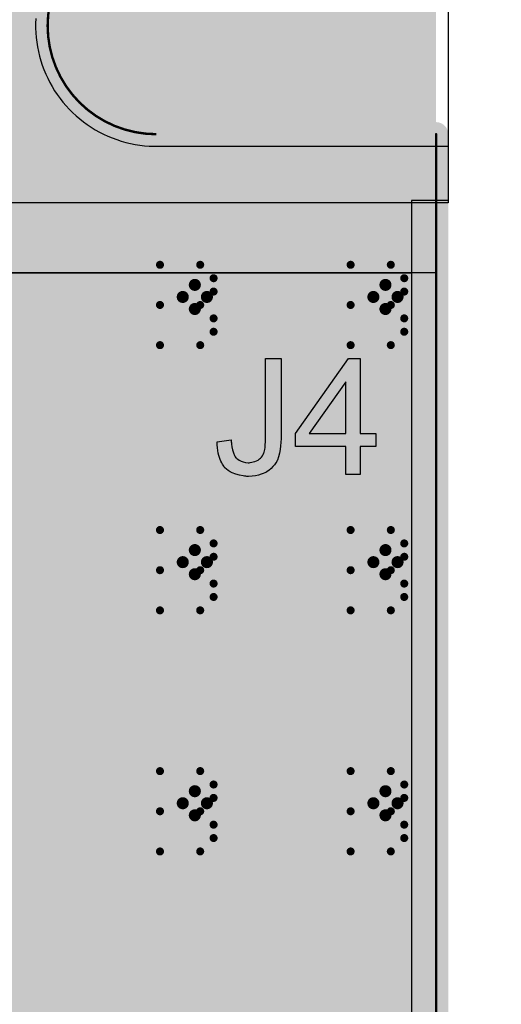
# Model space of a CAD drawing. Extents: x -1.7 to 9, y -2.8 to 5.2.
# Tile 40 of 227: x 0.827 to 1.027, y 0.667 to 1.075. Entities that reach past the tile are written whole.
import ezdxf

# ---------------------------------------------------------------- set-up
doc = ezdxf.new("R2010")
doc.units = 0
doc.layers.get('0').update_dxf_attribs({"linetype": 'CONTINUOUS'})
for name, color, linetype in [('qfn32-50-23-b_board_dimension', 6, 'CONTINUOUS'), ('qfn32-50-23-b_copper_signal_bot', 5, 'CONTINUOUS'), ('qfn32-50-23-b_copper_signal_top', 1, 'CONTINUOUS'), ('qfn32-50-23-b_drawing_1', 1, 'CONTINUOUS'), ('qfn32-50-23-b_drillmap_1', 1, 'CONTINUOUS'), ('qfn32-50-23-b_legend_top', 2, 'CONTINUOUS'), ('qfn32-50-23-b_profile', 1, 'CONTINUOUS'), ('qfn32-50-23-b_pth_drill', 1, 'CONTINUOUS'), ('qfn32-50-23-b_soldermask_bot', 1, 'CONTINUOUS'), ('qfn32-50-23-b_soldermask_top', 1, 'CONTINUOUS')]:
    doc.layers.add(name, color=color, linetype=linetype)

# ---------------------------------------------------------------- blocks, each defined once
blk = doc.blocks.new('D33')
at = {"const_width": 0.01}
blk.add_lwpolyline([(-0.005, 0, 1), (0.005, 0, 1)], format="xyb", close=True, dxfattribs=at)
blk = doc.blocks.new('D35')
at = {"const_width": 3.4}
blk.add_lwpolyline([(-0.5, 0), (0.5, 0)], dxfattribs=at)
blk = doc.blocks.new('D39')
at = {"const_width": 0.0925}
blk.add_lwpolyline([(-0.04625, 0, 1), (0.04625, 0, 1)], format="xyb", close=True, dxfattribs=at)
blk = doc.blocks.new('D55')
at = {"const_width": 0.011}
blk.add_lwpolyline([(-0.0055, 0, 1), (0.0055, 0, 1)], format="xyb", close=True, dxfattribs=at)
blk = doc.blocks.new('D58')
at = {"const_width": 0.005}
blk.add_lwpolyline([(-0.0025, 0, 1), (0.0025, 0, 1)], format="xyb", close=True, dxfattribs=at)
blk = doc.blocks.new('D63')
at = {"const_width": 0.0005}
blk.add_lwpolyline([(-0.00025, 0, 1), (0.00025, 0, 1)], format="xyb", close=True, dxfattribs=at)
blk = doc.blocks.new('D68')
at = {"const_width": 0.005}
blk.add_lwpolyline([(-0.0025, 0, 1), (0.0025, 0, 1)], format="xyb", close=True, dxfattribs=at)
blk = doc.blocks.new('D71')
at = {"const_width": 0.001667}
blk.add_lwpolyline([(-0.000833, 0, 1), (0.000833, 0, 1)], format="xyb", close=True, dxfattribs=at)
blk = doc.blocks.new('D41')
at = {"const_width": 0.0025}
blk.add_lwpolyline([(-0.00125, 0, 1), (0.00125, 0, 1)], format="xyb", close=True, dxfattribs=at)

msp = doc.modelspace()

# ---------------------------------------------------------------- linework, layer by layer
at = {"layer": 'qfn32-50-23-b_board_dimension', "color": 6, "const_width": 0.01}
msp.add_lwpolyline([(0.884, 1.1175, 1), (0.884, 1.0275)], format="xyb", dxfattribs=at)
for points in [[(0.884, 1.0275), (1, 1.0275)], [(1, 0), (1, 1.0275)]]:
    msp.add_lwpolyline(points, dxfattribs=at)
at = {"layer": 'qfn32-50-23-b_copper_signal_bot', "color": 5}
msp.add_lwpolyline([(0.834087, 1.075444), (0.83401, 1.073482), (0.834, 1.0725), (0.83401, 1.071518), (0.834087, 1.069557), (0.834241, 1.067599), (0.834472, 1.065649), (0.834779, 1.06371), (0.835162, 1.061785), (0.83562, 1.059876), (0.836153, 1.057986), (0.83676, 1.056119), (0.837439, 1.054277), (0.838191, 1.052463), (0.839013, 1.05068), (0.839904, 1.04893), (0.840863, 1.047217), (0.841889, 1.045543), (0.84298, 1.043911), (0.844134, 1.042322), (0.84535, 1.040781), (0.846625, 1.039288), (0.847957, 1.037846), (0.849346, 1.036457), (0.850788, 1.035125), (0.85228, 1.03385), (0.853822, 1.032634), (0.855411, 1.03148), (0.857043, 1.030389), (0.858717, 1.029363), (0.86043, 1.028404), (0.86218, 1.027513), (0.863963, 1.026691), (0.865777, 1.025939), (0.867619, 1.02526), (0.869486, 1.024653), (0.871375, 1.02412), (0.873285, 1.023662), (0.87521, 1.023279), (0.877149, 1.022972), (0.879099, 1.022741), (0.881057, 1.022587), (0.883018, 1.02251), (0.884, 1.0225), (1.005, 1.0225), (1.005, 1), (0.989805, 1), (0.989805, 0.010196)], dxfattribs=at)
at = {"layer": 'qfn32-50-23-b_copper_signal_top', "color": 1}
msp.add_lwpolyline([(0.989805, 2.61008), (0.989805, 1.55), (0.738726, 1.55), (0.738726, 1.456404), (0.606299, 1.323977), (0.606299, 1.322835), (0.606299, 1.274764), (0.556077, 1.274764), (0.556077, 1.304922), (0.542677, 1.304922), (0.542677, 1.264966), (0.542677, 1.264922), (0.542677, 1.255079), (0.542677, 1.255035), (0.542677, 1.215079), (0.556077, 1.215079), (0.556077, 1.245237), (0.606299, 1.245237), (0.606299, 1.196024), (0.738726, 1.063598), (0.738726, 0.97), (0.989805, 0.97), (0.989805, 0.010196)], dxfattribs=at)
at = {"layer": 'qfn32-50-23-b_drawing_1', "color": 1, "const_width": 0.003}
for points in [[(0.885559, 0.973328), (0.885559, 0.940006)], [(0.902221, 0.973328), (0.885559, 0.973328)], [(0.907774, 0.967774), (0.902221, 0.973328)], [(0.964559, 0.973328), (0.964559, 0.940006)], [(0.981221, 0.973328), (0.964559, 0.973328)], [(0.986774, 0.967774), (0.981221, 0.973328)], [(0.907774, 0.962221), (0.907774, 0.967774)], [(0.986774, 0.962221), (0.986774, 0.967774)], [(0.902221, 0.956667), (0.907774, 0.962221)], [(0.981221, 0.956667), (0.986774, 0.962221)], [(0.902221, 0.956667), (0.885559, 0.956667)], [(0.885559, 0.956667), (0.902221, 0.956667)], [(0.907774, 0.951113), (0.902221, 0.956667)], [(0.981221, 0.956667), (0.964559, 0.956667)], [(0.964559, 0.956667), (0.981221, 0.956667)], [(0.986774, 0.951113), (0.981221, 0.956667)], [(0.907774, 0.945559), (0.907774, 0.951113)], [(0.986774, 0.945559), (0.986774, 0.951113)], [(0.902221, 0.940006), (0.907774, 0.945559)], [(0.981221, 0.940006), (0.986774, 0.945559)], [(0.885559, 0.940006), (0.902221, 0.940006)], [(0.964559, 0.940006), (0.981221, 0.940006)], [(0.885559, 0.863328), (0.885559, 0.830006)], [(0.902221, 0.863328), (0.885559, 0.863328)], [(0.907774, 0.857774), (0.902221, 0.863328)], [(0.964559, 0.863328), (0.964559, 0.830006)], [(0.981221, 0.863328), (0.964559, 0.863328)], [(0.986774, 0.857774), (0.981221, 0.863328)], [(0.907774, 0.852221), (0.907774, 0.857774)], [(0.986774, 0.852221), (0.986774, 0.857774)], [(0.902221, 0.846667), (0.907774, 0.852221)], [(0.981221, 0.846667), (0.986774, 0.852221)], [(0.902221, 0.846667), (0.885559, 0.846667)], [(0.885559, 0.846667), (0.902221, 0.846667)], [(0.907774, 0.841113), (0.902221, 0.846667)], [(0.981221, 0.846667), (0.964559, 0.846667)], [(0.964559, 0.846667), (0.981221, 0.846667)], [(0.986774, 0.841113), (0.981221, 0.846667)], [(0.907774, 0.835559), (0.907774, 0.841113)], [(0.986774, 0.835559), (0.986774, 0.841113)], [(0.902221, 0.830006), (0.907774, 0.835559)], [(0.981221, 0.830006), (0.986774, 0.835559)], [(0.885559, 0.830006), (0.902221, 0.830006)], [(0.964559, 0.830006), (0.981221, 0.830006)], [(0.885559, 0.763328), (0.885559, 0.730006)], [(0.902221, 0.763328), (0.885559, 0.763328)], [(0.907774, 0.757774), (0.902221, 0.763328)], [(0.964559, 0.763328), (0.964559, 0.730006)], [(0.981221, 0.763328), (0.964559, 0.763328)], [(0.986774, 0.757774), (0.981221, 0.763328)], [(0.907774, 0.752221), (0.907774, 0.757774)], [(0.986774, 0.752221), (0.986774, 0.757774)], [(0.902221, 0.746667), (0.907774, 0.752221)], [(0.981221, 0.746667), (0.986774, 0.752221)], [(0.902221, 0.746667), (0.885559, 0.746667)], [(0.885559, 0.746667), (0.902221, 0.746667)], [(0.907774, 0.741113), (0.902221, 0.746667)], [(0.981221, 0.746667), (0.964559, 0.746667)], [(0.964559, 0.746667), (0.981221, 0.746667)], [(0.986774, 0.741113), (0.981221, 0.746667)], [(0.907774, 0.735559), (0.907774, 0.741113)], [(0.986774, 0.735559), (0.986774, 0.741113)], [(0.902221, 0.730006), (0.907774, 0.735559)], [(0.981221, 0.730006), (0.986774, 0.735559)], [(0.885559, 0.730006), (0.902221, 0.730006)], [(0.964559, 0.730006), (0.981221, 0.730006)]]:
    msp.add_lwpolyline(points, dxfattribs=at)
at = {"layer": 'qfn32-50-23-b_drillmap_1', "color": 1, "const_width": 0.005}
for points in [[(0.9, 0.955), (0.9, 0.965)], [(0.979, 0.955), (0.979, 0.965)], [(0.895, 0.96), (0.905, 0.96)], [(0.974, 0.96), (0.984, 0.96)], [(0.9, 0.845), (0.9, 0.855)], [(0.979, 0.845), (0.979, 0.855)], [(0.895, 0.85), (0.905, 0.85)], [(0.974, 0.85), (0.984, 0.85)], [(0.9, 0.745), (0.9, 0.755)], [(0.979, 0.745), (0.979, 0.755)], [(0.895, 0.75), (0.905, 0.75)], [(0.974, 0.75), (0.984, 0.75)]]:
    msp.add_lwpolyline(points, dxfattribs=at)
at = {"layer": 'qfn32-50-23-b_legend_top', "color": 2}
for points in [[(0.93572, 0.901672), (0.93572, 0.901603), (0.93572, 0.901394), (0.93572, 0.901117), (0.93572, 0.900701), (0.93565, 0.900145), (0.93565, 0.89959), (0.935511, 0.898271), (0.935373, 0.896745), (0.935095, 0.895149), (0.934679, 0.893691), (0.934193, 0.892303), (0.934193, 0.892234), (0.934123, 0.892164), (0.933915, 0.891748), (0.933568, 0.891193), (0.933082, 0.890429), (0.932388, 0.889666), (0.931625, 0.888833), (0.930653, 0.888), (0.929543, 0.887306), (0.929404, 0.887237), (0.928988, 0.887029), (0.928363, 0.886751), (0.927461, 0.886473), (0.926351, 0.886126), (0.925101, 0.885849), (0.923713, 0.885641), (0.922187, 0.885571), (0.921562, 0.885571), (0.921146, 0.885641), (0.92059, 0.88571), (0.920035, 0.885779), (0.918578, 0.886057), (0.917051, 0.886473), (0.915455, 0.887098), (0.914622, 0.887514), (0.913859, 0.888), (0.913165, 0.888556), (0.912471, 0.88918), (0.912401, 0.88925), (0.912332, 0.889319), (0.912193, 0.889596), (0.911985, 0.889874), (0.911707, 0.890221), (0.91143, 0.890707), (0.911152, 0.891262), (0.910805, 0.891887), (0.910527, 0.892581), (0.91025, 0.893413), (0.909972, 0.894246), (0.909695, 0.895218), (0.909556, 0.896259), (0.909348, 0.897439), (0.909278, 0.898619), (0.909278, 0.899937), (0.915038, 0.90077), (0.915038, 0.900701), (0.915038, 0.900562), (0.915038, 0.900284), (0.915108, 0.899868), (0.915177, 0.899451), (0.915177, 0.898966), (0.915385, 0.897786), (0.915594, 0.896537), (0.91601, 0.895287), (0.916426, 0.894177), (0.916704, 0.893691), (0.917051, 0.893275), (0.91712, 0.893205), (0.917398, 0.892997), (0.917814, 0.89265), (0.91837, 0.892303), (0.919133, 0.891887), (0.919966, 0.891609), (0.921007, 0.891332), (0.922117, 0.891262), (0.922534, 0.891262), (0.92295, 0.891332), (0.923575, 0.891401), (0.924199, 0.89154), (0.924893, 0.891678), (0.925587, 0.891956), (0.926281, 0.892303), (0.926351, 0.892372), (0.926559, 0.892511), (0.926836, 0.892789), (0.927253, 0.893067), (0.9276, 0.893552), (0.928016, 0.894038), (0.928363, 0.894593), (0.928641, 0.895287), (0.928641, 0.895357), (0.92878, 0.895634), (0.928849, 0.89612), (0.928988, 0.896745), (0.929127, 0.897577), (0.929196, 0.898619), (0.929335, 0.899868), (0.929335, 0.901325), (0.929335, 0.934429), (0.93572, 0.934429), (0.93572, 0.901672)], [(0.968476, 0.903338), (0.975, 0.903338), (0.975, 0.897924), (0.968476, 0.897924), (0.968476, 0.886404), (0.962577, 0.886404), (0.962577, 0.897924), (0.941688, 0.897924), (0.941688, 0.903338), (0.963688, 0.934429), (0.968476, 0.934429), (0.968476, 0.903338)], [(0.962577, 0.924852), (0.947448, 0.903338), (0.962577, 0.903338), (0.962577, 0.924852)]]:
    msp.add_lwpolyline(points, dxfattribs=at)
at = {"layer": 'qfn32-50-23-b_profile', "color": 1, "const_width": 0.001}
msp.add_lwpolyline([(0.884, 1.1175, 1), (0.884, 1.0275)], format="xyb", dxfattribs=at)
msp.add_lwpolyline([(1, 1.0275), (1, 0)], dxfattribs=at)
at = {"layer": 'qfn32-50-23-b_soldermask_bot', "color": 1}
msp.add_lwpolyline([(1.005, 0.999), (0.755, 0.999), (0.755, 1.521), (1.005, 1.521), (1.005, 0.999)], dxfattribs=at)
at = {"layer": 'qfn32-50-23-b_soldermask_top', "color": 1}
msp.add_lwpolyline([(1, 1.521), (1.005, 1.521), (1.005, 0.999), (1, 0.999), (1, 0.97), (0.738726, 0.97), (0.738726, 1.063598), (0.606299, 1.196024), (0.606299, 1.323977), (0.738726, 1.456404), (0.738726, 1.55), (1, 1.55), (1, 1.521)], dxfattribs=at)

# ---------------------------------------------------------------- block references
at = {"layer": 'qfn32-50-23-b_board_dimension'}
for p in [(0.884, 1.0275), (0.884, 1.0275), (1, 1.0275), (1, 1.0275)]:
    msp.add_blockref('D58', p, dxfattribs=at)
at = {"layer": 'qfn32-50-23-b_copper_signal_bot'}
for p in [(0.9, 0.96), (0.979, 0.96), (0.9, 0.85), (0.979, 0.85), (0.9, 0.75), (0.979, 0.75)]:
    msp.add_blockref('D33', p, dxfattribs=at)
at = {"layer": 'qfn32-50-23-b_copper_signal_top'}
for p in [(0.9, 0.96), (0.979, 0.96), (0.9, 0.85), (0.979, 0.85), (0.9, 0.75), (0.979, 0.75)]:
    msp.add_blockref('D33', p, dxfattribs=at)
at = {"layer": 'qfn32-50-23-b_drawing_1'}
for p in [(0.885559, 0.973328), (0.885559, 0.973328), (0.902221, 0.973328), (0.964559, 0.973328), (0.964559, 0.973328), (0.981221, 0.973328), (0.907774, 0.967774), (0.986774, 0.967774), (0.907774, 0.962221), (0.986774, 0.962221), (0.885559, 0.956667), (0.902221, 0.956667), (0.902221, 0.956667), (0.964559, 0.956667), (0.981221, 0.956667), (0.981221, 0.956667), (0.907774, 0.951113), (0.986774, 0.951113), (0.907774, 0.945559), (0.986774, 0.945559), (0.885559, 0.940006), (0.902221, 0.940006), (0.964559, 0.940006), (0.981221, 0.940006), (0.885559, 0.863328), (0.885559, 0.863328), (0.902221, 0.863328), (0.964559, 0.863328), (0.964559, 0.863328), (0.981221, 0.863328), (0.907774, 0.857774), (0.986774, 0.857774), (0.907774, 0.852221), (0.986774, 0.852221), (0.885559, 0.846667), (0.902221, 0.846667), (0.902221, 0.846667), (0.964559, 0.846667), (0.981221, 0.846667), (0.981221, 0.846667), (0.907774, 0.841113), (0.986774, 0.841113), (0.907774, 0.835559), (0.986774, 0.835559), (0.885559, 0.830006), (0.902221, 0.830006), (0.964559, 0.830006), (0.981221, 0.830006), (0.885559, 0.763328), (0.885559, 0.763328), (0.902221, 0.763328), (0.964559, 0.763328), (0.964559, 0.763328), (0.981221, 0.763328), (0.907774, 0.757774), (0.986774, 0.757774), (0.907774, 0.752221), (0.986774, 0.752221), (0.885559, 0.746667), (0.902221, 0.746667), (0.902221, 0.746667), (0.964559, 0.746667), (0.981221, 0.746667), (0.981221, 0.746667), (0.907774, 0.741113), (0.986774, 0.741113), (0.907774, 0.735559), (0.986774, 0.735559), (0.885559, 0.730006), (0.902221, 0.730006), (0.964559, 0.730006), (0.981221, 0.730006)]:
    msp.add_blockref('D71', p, dxfattribs=at)
at = {"layer": 'qfn32-50-23-b_drillmap_1'}
for p in [(0.9, 0.965), (0.979, 0.965), (0.895, 0.96), (0.905, 0.96), (0.974, 0.96), (0.984, 0.96), (0.9, 0.955), (0.979, 0.955), (0.9, 0.855), (0.979, 0.855), (0.895, 0.85), (0.905, 0.85), (0.974, 0.85), (0.984, 0.85), (0.9, 0.845), (0.979, 0.845), (0.9, 0.755), (0.979, 0.755), (0.895, 0.75), (0.905, 0.75), (0.974, 0.75), (0.984, 0.75), (0.9, 0.745), (0.979, 0.745)]:
    msp.add_blockref('D41', p, dxfattribs=at)
at = {"layer": 'qfn32-50-23-b_profile'}
msp.add_blockref('D63', (1, 1.0275), dxfattribs=at)
at = {"layer": 'qfn32-50-23-b_pth_drill'}
for p in [(0.9, 0.96), (0.979, 0.96), (0.9, 0.85), (0.979, 0.85), (0.9, 0.75), (0.979, 0.75)]:
    msp.add_blockref('D68', p, dxfattribs=at)
at = {"layer": 'qfn32-50-23-b_soldermask_bot'}
for name, p in [('D35', (0.5, 1.7)), ('D39', (0.75, 0.75))]:
    msp.add_blockref(name, p, dxfattribs=at)
at = {"layer": 'qfn32-50-23-b_soldermask_top'}
for name, p in [('D55', (0.9, 0.96)), ('D55', (0.979, 0.96)), ('D55', (0.9, 0.85)), ('D55', (0.979, 0.85)), ('D39', (0.75, 0.75)), ('D55', (0.9, 0.75)), ('D55', (0.979, 0.75))]:
    msp.add_blockref(name, p, dxfattribs=at)

doc.saveas('drawing.dxf')
